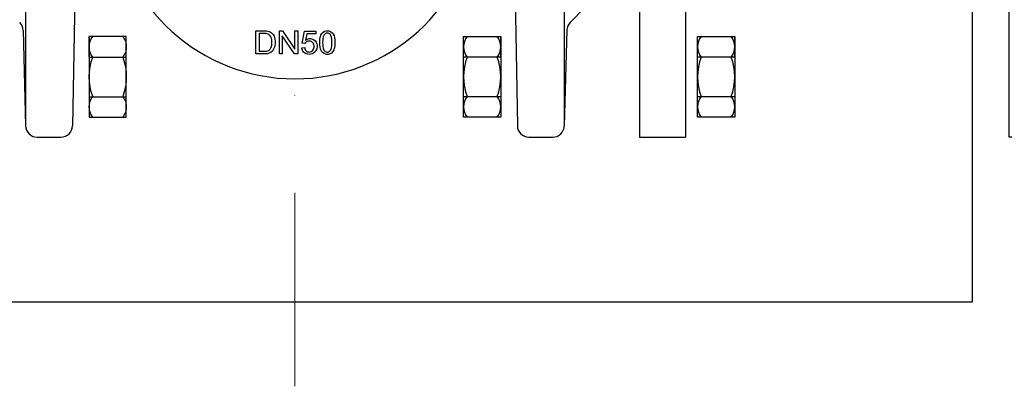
# Model space of a CAD drawing. Header units: centimetres. Extents: x 6548225 to 6568523, y 5576177 to 5581907.
# Tile 15 of 28: x 6567096 to 6567350, y 5578390 to 5578484. Entities that reach past the tile are written whole.
import ezdxf

# ---------------------------------------------------------------- set-up
doc = ezdxf.new("R2010")
doc.units = ezdxf.units.CM
doc.linetypes.add('DASHDOT', pattern=[1, 0.5, -0.25, 0, -0.25])
doc.linetypes.add('phl_thick', pattern=[0])
for name, color, linetype, lineweight in [('_TB-OPIS', 7, 'Continuous', 25), ('GRUNT', 7, 'Continuous', 13), ('HAWLE', 7, 'Continuous', 25), ('HAWLE OSIE SYMETRII', 5, 'DASHDOT', 9)]:
    doc.layers.add(name, color=color, linetype=linetype, lineweight=lineweight)
doc.layers.add('projection', color=7, linetype='Continuous')

# ---------------------------------------------------------------- blocks, each defined once
blk = doc.blocks.new('A$C085A3C0E')
at = {"layer": 'HAWLE'}
for p, q in [((-10.39, 0), (-10.39, 9.6)), ((-10.39, 9.6), (10.39, 9.6)), ((-5.14, 0), (-5.14, 9.6)), ((5.12, 0), (5.12, 9.6)), ((10.39, 9.6), (10.39, 0)), ((10.39, 0), (-10.39, 0)), ((5.12, 0), (10.39, 0))]:
    blk.add_line(p, q, dxfattribs=at)
for centre, radius, start, end in [((-7.75, 5.44), 4.16, 50.6539, 129.3461), ((0, -4.74), 14.34, 69.1032, 110.8968), ((7.75, 5.44), 4.16, 50.6539, 129.3461), ((-7.75, 4.16), 4.16, 230.6539, 309.3461), ((0, 14.34), 14.34, 249.1032, 290.8968), ((7.75, 4.16), 4.16, 230.6539, 309.3461)]:
    blk.add_arc(centre, radius, start, end, dxfattribs=at)
blk = doc.blocks.new('A$C63974889')
at = {"layer": 'projection', "color": 7, "linetype": 'phl_thick'}
for p, q in [((42.25, 217), (122.75, 217)), ((42.25, 170.5), (42.25, 217)), ((79.470886, 216.120544), (79.848192, 216.198303)), ((79.848192, 216.198303), (80.226826, 216.265549)), ((80.226826, 216.265549), (80.606319, 216.322296)), ((80.606319, 216.322296), (80.9862, 216.368546)), ((80.9862, 216.368546), (81.365993, 216.404343)), ((81.365993, 216.404343), (81.745215, 216.429779)), ((81.745215, 216.429779), (82.123379, 216.444962)), ((82.123379, 216.444962), (82.5, 216.449997)), ((82.876621, 216.444962), (82.5, 216.449997)), ((83.254785, 216.429779), (82.876621, 216.444962)), ((83.634007, 216.404343), (83.254785, 216.429779)), ((84.0138, 216.368546), (83.634007, 216.404343)), ((84.393681, 216.322296), (84.0138, 216.368546)), ((84.773174, 216.265549), (84.393681, 216.322296)), ((85.151808, 216.198303), (84.773174, 216.265549)), ((85.529114, 216.120544), (85.151808, 216.198303)), ((122.75, 170.5), (122.75, 217)), ((75.868831, 214.77652), (76.208633, 214.95578)), ((76.208633, 214.95578), (76.55407, 215.125351)), ((76.55407, 215.125351), (76.904765, 215.285141)), ((76.904765, 215.285141), (77.260292, 215.435028)), ((77.260292, 215.435028), (77.620221, 215.574921)), ((77.620221, 215.574921), (77.984123, 215.704681)), ((77.984123, 215.704681), (78.35157, 215.824249)), ((78.35157, 215.824249), (78.722132, 215.933472)), ((78.722132, 215.933472), (79.095381, 216.032272)), ((79.095381, 216.032272), (79.470886, 216.120544)), ((85.904622, 216.032288), (85.529114, 216.120544)), ((86.277868, 215.933472), (85.904622, 216.032288)), ((86.64843, 215.824249), (86.277868, 215.933472)), ((87.015964, 215.70488), (86.64843, 215.824249)), ((87.379779, 215.574921), (87.015964, 215.70488)), ((87.739708, 215.435028), (87.379779, 215.574921)), ((88.095296, 215.285248), (87.739708, 215.435028)), ((88.44593, 215.125351), (88.095296, 215.285248)), ((88.791367, 214.95578), (88.44593, 215.125351)), ((89.131176, 214.776535), (88.791367, 214.95578)), ((76.208633, 197.044228), (75.868831, 197.223473)), ((76.55407, 196.874649), (76.208633, 197.044228)), ((76.904765, 196.714859), (76.55407, 196.874649)), ((77.260292, 196.564972), (76.904765, 196.714859)), ((77.620221, 196.425087), (77.260292, 196.564972)), ((77.984123, 196.295311), (77.620221, 196.425087)), ((78.35157, 196.175758), (77.984123, 196.295311)), ((78.722132, 196.066521), (78.35157, 196.175758)), ((79.095381, 195.967728), (78.722132, 196.066521)), ((79.470886, 195.879448), (79.095381, 195.967728)), ((79.848192, 195.801697), (79.470886, 195.879448)), ((85.151808, 195.801697), (85.529114, 195.879448)), ((85.529114, 195.879448), (85.904622, 195.967712)), ((85.904622, 195.967712), (86.277868, 196.066521)), ((86.277868, 196.066521), (86.64843, 196.175758)), ((86.64843, 196.175758), (87.015877, 196.295311)), ((87.015877, 196.295311), (87.379779, 196.425087)), ((87.379779, 196.425087), (87.739708, 196.564972)), ((87.739708, 196.564972), (88.095235, 196.714859)), ((88.095235, 196.714859), (88.44593, 196.874649)), ((88.44593, 196.874649), (88.791367, 197.044228)), ((88.791367, 197.044228), (89.131169, 197.223473)), ((80.226826, 195.734444), (79.848192, 195.801697)), ((80.606319, 195.677696), (80.226826, 195.734444)), ((80.9862, 195.631447), (80.606319, 195.677696)), ((81.365993, 195.595657), (80.9862, 195.631447)), ((81.745215, 195.570221), (81.365993, 195.595657)), ((82.123379, 195.555038), (81.745215, 195.570221)), ((82.5, 195.550003), (82.123379, 195.555038)), ((82.5, 195.550003), (82.876621, 195.555038)), ((82.876621, 195.555038), (83.254785, 195.570221)), ((83.254785, 195.570221), (83.634008, 195.595642)), ((83.634008, 195.595642), (84.0138, 195.631447)), ((84.0138, 195.631447), (84.393681, 195.677696)), ((84.393681, 195.677696), (84.773174, 195.734444)), ((84.773174, 195.734444), (85.151808, 195.801697)), ((147.5, 187.699997), (160.5, 187.699997)), ((147.5, 173.800003), (147.5, 187.699997)), ((160.5, 173.800003), (160.5, 187.699997)), ((144.200001, 170.5), (147.5, 173.800003)), ((147.5, 173.800003), (160.5, 173.800003)), ((163.800003, 170.5), (160.5, 173.800003)), ((0, 170.5), (42.25, 170.5)), ((0, 0), (0, 170.5)), ((42.261292, 170.494774), (42.25, 170.5)), ((42.295406, 170.478989), (42.261292, 170.494774)), ((42.352692, 170.45253), (42.295406, 170.478989)), ((42.433502, 170.415253), (42.352692, 170.45253)), ((42.538151, 170.367058), (42.433502, 170.415253)), ((122.461849, 170.367058), (122.566498, 170.415253)), ((122.566498, 170.415253), (122.647308, 170.45253)), ((122.647308, 170.45253), (122.704594, 170.478989)), ((122.704594, 170.478989), (122.738708, 170.494774)), ((122.738708, 170.494774), (122.75, 170.5)), ((122.75, 170.5), (144.200001, 170.5)), ((144.210564, 170.49865), (144.200001, 170.5)), ((144.242683, 170.494583), (144.210564, 170.49865)), ((144.297016, 170.48774), (144.242683, 170.494583)), ((144.374218, 170.478073), (144.297016, 170.48774)), ((144.474758, 170.465591), (144.374218, 170.478073)), ((144.598515, 170.450394), (144.474758, 170.465591)), ((144.745224, 170.432648), (144.598515, 170.450394)), ((144.914627, 170.412491), (144.745224, 170.432648)), ((145.10638, 170.390106), (144.914627, 170.412491)), ((162.893623, 170.390106), (163.085373, 170.412491)), ((163.085373, 170.412491), (163.254776, 170.432648)), ((163.254776, 170.432648), (163.401482, 170.450394)), ((163.401482, 170.450394), (163.525238, 170.465591)), ((163.525238, 170.465591), (163.625786, 170.478073)), ((163.625786, 170.478073), (163.70298, 170.48774)), ((163.70298, 170.48774), (163.757317, 170.494583)), ((163.757317, 170.494583), (163.789436, 170.49865)), ((163.789436, 170.49865), (163.800003, 170.5)), ((163.800003, 170.5), (165, 170.5)), ((165, 0), (165, 170.5)), ((42.666779, 170.307953), (42.538151, 170.367058)), ((42.819466, 170.237999), (42.666779, 170.307953)), ((42.996304, 170.157249), (42.819466, 170.237999)), ((43.197361, 170.065781), (42.996304, 170.157249)), ((43.422539, 169.963768), (43.197361, 170.065781)), ((43.671696, 169.851456), (43.422539, 169.963768)), ((43.944672, 169.729057), (43.671696, 169.851456)), ((44.241295, 169.59684), (43.944672, 169.729057)), ((44.561253, 169.455132), (44.241295, 169.59684)), ((44.904167, 169.304329), (44.561253, 169.455132)), ((45.269665, 169.144821), (44.904167, 169.304329)), ((45.657413, 168.976974), (45.269665, 169.144821)), ((46.067051, 168.801208), (45.657413, 168.976974)), ((46.498039, 168.618027), (46.067051, 168.801208)), ((46.949841, 168.427917), (46.498039, 168.618027)), ((47.421906, 168.2314), (46.949841, 168.427917)), ((47.91357, 168.029037), (47.421906, 168.2314)), ((48.42411, 167.821434), (47.91357, 168.029037)), ((116.57589, 167.821434), (117.08643, 168.029037)), ((117.08643, 168.029037), (117.578094, 168.2314)), ((117.578094, 168.2314), (118.050159, 168.427917)), ((118.050159, 168.427917), (118.501961, 168.618027)), ((118.501961, 168.618027), (118.932949, 168.801208)), ((118.932949, 168.801208), (119.342587, 168.976974)), ((119.342587, 168.976974), (119.730335, 169.144821)), ((119.730335, 169.144821), (120.095833, 169.304329)), ((120.095833, 169.304329), (120.438747, 169.455132)), ((120.438747, 169.455132), (120.758705, 169.59684)), ((120.758705, 169.59684), (121.055328, 169.729057)), ((121.055328, 169.729057), (121.328304, 169.851456)), ((121.328304, 169.851456), (121.577461, 169.963768)), ((121.577461, 169.963768), (121.802639, 170.065781)), ((121.802639, 170.065781), (122.003696, 170.157249)), ((122.003696, 170.157249), (122.180534, 170.237999)), ((122.180534, 170.237999), (122.333221, 170.307953)), ((122.333221, 170.307953), (122.461849, 170.367058)), ((145.319592, 170.365761), (145.10638, 170.390106)), ((145.553219, 170.339745), (145.319592, 170.365761)), ((145.806213, 170.312355), (145.553219, 170.339745)), ((146.077374, 170.283913), (145.806213, 170.312355)), ((146.364952, 170.254761), (146.077374, 170.283913)), ((146.667107, 170.225266), (146.364952, 170.254761)), ((146.982063, 170.195763), (146.667107, 170.225266)), ((147.314827, 170.165985), (146.982063, 170.195763)), ((147.668549, 170.135895), (147.314827, 170.165985)), ((148.042152, 170.105865), (147.668549, 170.135895)), ((148.434547, 170.076263), (148.042152, 170.105865)), ((148.844498, 170.047485), (148.434547, 170.076263)), ((149.27037, 170.01989), (148.844498, 170.047485)), ((149.710434, 169.993843), (149.27037, 170.01989)), ((150.162979, 169.969688), (149.710434, 169.993843)), ((150.626434, 169.947762), (150.162979, 169.969688)), ((151.0989, 169.928291), (150.626434, 169.947762)), ((151.578232, 169.911499), (151.0989, 169.928291)), ((152.062286, 169.897598), (151.578232, 169.911499)), ((152.548859, 169.886772), (152.062286, 169.897598)), ((153.035599, 169.879051), (152.548859, 169.886772)), ((153.520111, 169.874428), (153.035599, 169.879051)), ((154, 169.872887), (153.520111, 169.874428)), ((154, 169.872887), (154.479889, 169.874428)), ((154.479889, 169.874428), (154.964401, 169.879051)), ((154.964401, 169.879051), (155.451141, 169.886772)), ((155.451141, 169.886772), (155.937714, 169.897598)), ((155.937714, 169.897598), (156.421768, 169.911499)), ((156.421768, 169.911499), (156.9011, 169.928291)), ((156.9011, 169.928291), (157.373566, 169.947762)), ((157.373566, 169.947762), (157.837021, 169.969688)), ((157.837021, 169.969688), (158.289566, 169.993843)), ((158.289566, 169.993843), (158.72963, 170.01989)), ((158.72963, 170.01989), (159.155502, 170.047485)), ((159.155502, 170.047485), (159.565453, 170.076263)), ((159.565453, 170.076263), (159.957848, 170.105865)), ((159.957848, 170.105865), (160.331451, 170.135895)), ((160.331451, 170.135895), (160.685173, 170.165985)), ((160.685173, 170.165985), (161.017937, 170.195763)), ((161.017937, 170.195763), (161.332893, 170.225266)), ((161.332893, 170.225266), (161.635048, 170.254761)), ((161.635048, 170.254761), (161.92263, 170.283913)), ((161.92263, 170.283913), (162.193787, 170.312355)), ((162.193787, 170.312355), (162.446777, 170.339745)), ((162.446777, 170.339745), (162.680405, 170.365761)), ((162.680405, 170.365761), (162.893623, 170.390106)), ((48.952801, 167.609169), (48.42411, 167.821434)), ((49.498905, 167.392845), (48.952801, 167.609169)), ((50.061615, 167.173096), (49.498905, 167.392845)), ((50.640018, 166.950569), (50.061615, 167.173096)), ((51.233215, 166.725891), (50.640018, 166.950569)), ((51.840292, 166.499733), (51.233215, 166.725891)), ((52.460241, 166.272743), (51.840292, 166.499733)), ((53.091978, 166.04557), (52.460241, 166.272743)), ((53.734413, 165.818871), (53.091978, 166.04557)), ((54.388105, 165.592728), (53.734413, 165.818871)), ((55.06094, 165.364761), (54.388105, 165.592728)), ((55.753717, 165.13517), (55.06094, 165.364761)), ((109.246283, 165.13517), (109.93906, 165.364761)), ((109.93906, 165.364761), (110.611895, 165.592728)), ((110.611895, 165.592728), (111.265587, 165.818871)), ((111.265587, 165.818871), (111.908022, 166.04557)), ((111.908022, 166.04557), (112.539759, 166.272743)), ((112.539759, 166.272743), (113.159708, 166.499733)), ((113.159708, 166.499733), (113.766785, 166.725891)), ((113.766785, 166.725891), (114.359982, 166.950569)), ((114.359982, 166.950569), (114.938385, 167.173096)), ((114.938385, 167.173096), (115.501095, 167.392845)), ((115.501095, 167.392845), (116.047199, 167.609169)), ((116.047199, 167.609169), (116.57589, 167.821434)), ((56.465977, 164.904594), (55.753717, 165.13517)), ((57.197254, 164.673683), (56.465977, 164.904594)), ((57.947021, 164.443108), (57.197254, 164.673683)), ((58.714685, 164.213562), (57.947021, 164.443108)), ((59.499641, 163.985741), (58.714685, 164.213562)), ((60.301294, 163.76033), (59.499641, 163.985741)), ((61.119019, 163.538025), (60.301294, 163.76033)), ((61.952106, 163.319519), (61.119019, 163.538025)), ((62.799833, 163.105492), (61.952106, 163.319519)), ((63.661482, 162.896645), (62.799833, 163.105492)), ((64.536287, 162.693657), (63.661482, 162.896645)), ((100.463713, 162.693657), (101.338518, 162.896645)), ((101.338518, 162.896645), (102.200167, 163.105492)), ((102.200167, 163.105492), (103.047894, 163.319519)), ((103.047894, 163.319519), (103.880981, 163.538025)), ((103.880981, 163.538025), (104.698706, 163.76033)), ((104.698706, 163.76033), (105.500359, 163.985741)), ((105.500359, 163.985741), (106.285315, 164.213562)), ((106.285315, 164.213562), (107.052979, 164.443108)), ((107.052979, 164.443108), (107.802746, 164.673683)), ((107.802746, 164.673683), (108.534023, 164.904594)), ((108.534023, 164.904594), (109.246283, 165.13517)), ((65.423428, 162.497154), (64.536287, 162.693657)), ((66.322065, 162.30777), (65.423428, 162.497154)), ((67.231389, 162.126129), (66.322065, 162.30777)), ((68.150837, 161.952782), (67.231389, 162.126129)), ((69.079595, 161.788246), (68.150837, 161.952782)), ((70.01672, 161.633041), (69.079595, 161.788246)), ((70.961269, 161.487694), (70.01672, 161.633041)), ((71.912277, 161.352692), (70.961269, 161.487694)), ((72.868719, 161.228401), (71.912277, 161.352692)), ((73.829559, 161.115181), (72.868719, 161.228401)), ((74.793766, 161.013374), (73.829559, 161.115181)), ((75.760331, 160.923286), (74.793766, 161.013374)), ((76.728182, 160.845055), (75.760331, 160.923286)), ((77.696215, 160.778824), (76.728182, 160.845055)), ((78.663324, 160.724724), (77.696215, 160.778824)), ((79.628397, 160.682823), (78.663324, 160.724724)), ((80.590295, 160.653038), (79.628397, 160.682823)), ((81.547878, 160.635254), (80.590295, 160.653038)), ((82.5, 160.629356), (81.547878, 160.635254)), ((82.5, 160.629356), (83.452122, 160.635254)), ((83.452122, 160.635254), (84.409705, 160.653038)), ((84.409705, 160.653038), (85.371603, 160.682823)), ((85.371603, 160.682823), (86.336676, 160.724724)), ((86.336676, 160.724724), (87.303785, 160.778824)), ((87.303785, 160.778824), (88.271818, 160.845055)), ((88.271818, 160.845055), (89.239669, 160.923286)), ((89.239669, 160.923286), (90.206234, 161.013374)), ((90.206234, 161.013374), (91.170441, 161.115181)), ((91.170441, 161.115181), (92.131281, 161.228401)), ((92.131281, 161.228401), (93.087723, 161.352692)), ((93.087723, 161.352692), (94.038731, 161.487694)), ((94.038731, 161.487694), (94.98328, 161.633041)), ((94.98328, 161.633041), (95.920405, 161.788246)), ((95.920405, 161.788246), (96.849163, 161.952782)), ((96.849163, 161.952782), (97.768611, 162.126129)), ((97.768611, 162.126129), (98.677935, 162.30777)), ((98.677935, 162.30777), (99.576572, 162.497154)), ((99.576572, 162.497154), (100.463713, 162.693657)), ((0, 83.5), (165, 83.5)), ((0, 0), (165, 0))]:
    blk.add_line(p, q, dxfattribs=at)
for radius in [6.5, 4.5, 2]:
    blk.add_circle((82.5, 206), radius, dxfattribs=at)
for start, end in [(127.07314259, 232.92683346), (307.07316654, 52.92685741)]:
    blk.add_arc((82.5, 206), 11, start, end, dxfattribs=at)

msp = doc.modelspace()

# ---------------------------------------------------------------- linework, layer by layer
for p, q in [((6567110.189, 5578493.964), (6567109.542, 5578456.886)), ((6567223.792, 5578493.964), (6567224.439, 5578456.886)), ((6567097.414, 5578489.663), (6567097.414, 5578456.86)), ((6567236.567, 5578489.663), (6567236.567, 5578456.86)), ((6567096.767, 5578481.573), (6567097.414, 5578456.86)), ((6567237.214, 5578481.573), (6567236.567, 5578456.86))]:
    msp.add_line(p, q)
at = {"ltscale": 0.13784}
msp.add_line((6567241.99, 5578487.514), (6567238.091, 5578483.616), dxfattribs=at)
at = {"ltscale": 0.15}
for p, q in [((6567156.922, 5578475.438), (6567156.922, 5578481.438)), ((6567162.967, 5578475.438), (6567162.967, 5578481.438)), ((6567167.694, 5578481.438), (6567167.694, 5578475.438))]:
    msp.add_line(p, q, dxfattribs=at)
at = {"ltscale": 0.020361}
msp.add_line((6567162.967, 5578481.438), (6567163.781, 5578481.438), dxfattribs=at)
at = {"ltscale": 0.141693}
msp.add_line((6567163.781, 5578481.438), (6567166.933, 5578476.728), dxfattribs=at)
at = {"ltscale": 0.11777}
msp.add_line((6567166.933, 5578476.728), (6567166.933, 5578481.438), dxfattribs=at)
at = {"ltscale": 0.019032}
msp.add_line((6567166.933, 5578481.438), (6567167.694, 5578481.438), dxfattribs=at)
at = {"ltscale": 0.078404}
msp.add_line((6567168.861, 5578478.275), (6567169.442, 5578481.356), dxfattribs=at)
at = {"ltscale": 0.074591}
msp.add_line((6567169.442, 5578481.356), (6567172.425, 5578481.356), dxfattribs=at)
at = {"ltscale": 0.017599}
msp.add_line((6567172.425, 5578481.356), (6567172.425, 5578480.653), dxfattribs=at)
at = {"ltscale": 0.114597}
msp.add_line((6567157.716, 5578480.73), (6567157.716, 5578476.146), dxfattribs=at)
at = {"ltscale": 0.141778}
msp.add_line((6567166.88, 5578475.438), (6567163.728, 5578480.153), dxfattribs=at)
at = {"ltscale": 0.117872}
msp.add_line((6567163.728, 5578480.153), (6567163.728, 5578475.438), dxfattribs=at)
at = {"ltscale": 0.041116}
msp.add_line((6567170.031, 5578480.653), (6567169.708, 5578479.04), dxfattribs=at)
at = {"ltscale": 0.059857}
msp.add_line((6567172.425, 5578480.653), (6567170.031, 5578480.653), dxfattribs=at)
at = {"ltscale": 0.019407}
msp.add_line((6567168.73, 5578477.01), (6567169.503, 5578477.075), dxfattribs=at)
at = {"ltscale": 0.017438}
msp.add_line((6567169.552, 5578478.185), (6567168.861, 5578478.275), dxfattribs=at)
at = {"ltscale": 0.019031}
msp.add_line((6567163.728, 5578475.438), (6567162.967, 5578475.438), dxfattribs=at)
at = {"ltscale": 0.020362}
msp.add_line((6567167.694, 5578475.438), (6567166.88, 5578475.438), dxfattribs=at)
at = {"ltscale": 0.153236}
for p, q in [((6567100.413, 5578453.938), (6567106.542, 5578453.938)), ((6567227.438, 5578453.938), (6567233.568, 5578453.938))]:
    msp.add_line(p, q, dxfattribs=at)
msp.add_lwpolyline([(6567255.99, 5578618.938), (6567255.99, 5578453.938), (6567267.99, 5578453.938), (6567267.99, 5578618.938)], close=True)
for points in [[(6567156.922, 5578481.438), (6567158.295, 5578481.438), (6567158.982, 5578481.439), (6567159.668, 5578481.411), (6567160.025, 5578481.359), (6567160.372, 5578481.257), (6567160.678, 5578481.108), (6567160.954, 5578480.908), (6567161.332, 5578480.494), (6567161.604, 5578480.005), (6567161.72, 5578479.684), (6567161.801, 5578479.354), (6567161.878, 5578478.678), (6567161.875, 5578478.174), (6567161.819, 5578477.673), (6567161.717, 5578477.241), (6567161.563, 5578476.826), (6567161.384, 5578476.491), (6567161.157, 5578476.188), (6567160.782, 5578475.852), (6567160.333, 5578475.625), (6567159.911, 5578475.51), (6567159.62, 5578475.466), (6567159.037, 5578475.438), (6567158.228, 5578475.438), (6567156.922, 5578475.438)], [(6567173.391, 5578478.397), (6567173.431, 5578479.237), (6567173.494, 5578479.657), (6567173.574, 5578479.993), (6567173.688, 5578480.317), (6567173.927, 5578480.751), (6567174.263, 5578481.113), (6567174.657, 5578481.342), (6567175.1, 5578481.449), (6567175.434, 5578481.461), (6567175.767, 5578481.421), (6567176.195, 5578481.268), (6567176.561, 5578480.999), (6567176.732, 5578480.801), (6567176.874, 5578480.58), (6567177.085, 5578480.1), (6567177.205, 5578479.653), (6567177.271, 5578479.195), (6567177.304, 5578478.397)], [(6567157.716, 5578476.146), (6567158.689, 5578476.146), (6567159.338, 5578476.157), (6567159.66, 5578476.193), (6567159.945, 5578476.263), (6567160.214, 5578476.38), (6567160.429, 5578476.533), (6567160.605, 5578476.728), (6567160.777, 5578477.01), (6567160.902, 5578477.316), (6567161.004, 5578477.721), (6567161.053, 5578478.136), (6567161.062, 5578478.613), (6567161.026, 5578479.089), (6567160.961, 5578479.425), (6567160.849, 5578479.748), (6567160.61, 5578480.14), (6567160.28, 5578480.459), (6567160.053, 5578480.587), (6567159.805, 5578480.664), (6567159.537, 5578480.705), (6567158.997, 5578480.73), (6567157.716, 5578480.73)], [(6567169.708, 5578479.04), (6567170.155, 5578479.284), (6567170.649, 5578479.406), (6567170.981, 5578479.412), (6567171.309, 5578479.363), (6567171.76, 5578479.186), (6567172.146, 5578478.893), (6567172.448, 5578478.508), (6567172.635, 5578478.056), (6567172.697, 5578477.703), (6567172.705, 5578477.344), (6567172.62, 5578476.812), (6567172.407, 5578476.316), (6567172.209, 5578476.034), (6567171.967, 5578475.787), (6567171.555, 5578475.52), (6567171.086, 5578475.373), (6567170.722, 5578475.337), (6567170.357, 5578475.352), (6567169.876, 5578475.464), (6567169.441, 5578475.698), (6567169.203, 5578475.908), (6567169.008, 5578476.16), (6567168.818, 5578476.568), (6567168.73, 5578477.01)], [(6567169.503, 5578477.075), (6567169.565, 5578476.795), (6567169.672, 5578476.529), (6567169.813, 5578476.32), (6567169.997, 5578476.148), (6567170.216, 5578476.025), (6567170.458, 5578475.958), (6567170.72, 5578475.943), (6567170.98, 5578475.982), (6567171.223, 5578476.078), (6567171.438, 5578476.226), (6567171.631, 5578476.43), (6567171.777, 5578476.669), (6567171.875, 5578476.948), (6567171.92, 5578477.241), (6567171.921, 5578477.554), (6567171.871, 5578477.862), (6567171.777, 5578478.111), (6567171.632, 5578478.334), (6567171.445, 5578478.515), (6567171.222, 5578478.65), (6567170.962, 5578478.735), (6567170.69, 5578478.765), (6567170.282, 5578478.718), (6567169.908, 5578478.547), (6567169.711, 5578478.384), (6567169.552, 5578478.185)], [(6567176.511, 5578479.249), (6567176.443, 5578479.72), (6567176.387, 5578479.952), (6567176.293, 5578480.205), (6567176.151, 5578480.433), (6567175.981, 5578480.612), (6567175.776, 5578480.751), (6567175.552, 5578480.83), (6567175.315, 5578480.853), (6567175.085, 5578480.823), (6567174.869, 5578480.738), (6567174.677, 5578480.596), (6567174.524, 5578480.414), (6567174.427, 5578480.244), (6567174.296, 5578479.876), (6567174.231, 5578479.567), (6567174.164, 5578478.939), (6567174.148, 5578478.397)], [(6567174.148, 5578478.397), (6567174.172, 5578477.682), (6567174.21, 5578477.326), (6567174.289, 5578476.913), (6567174.352, 5578476.712), (6567174.471, 5578476.468), (6567174.639, 5578476.254), (6567174.82, 5578476.101), (6567175.032, 5578475.995), (6567175.261, 5578475.945), (6567175.495, 5578475.953), (6567175.72, 5578476.017), (6567175.922, 5578476.136), (6567176.111, 5578476.316), (6567176.26, 5578476.53), (6567176.366, 5578476.779), (6567176.435, 5578477.041), (6567176.514, 5578477.579), (6567176.546, 5578478.23), (6567176.536, 5578478.882), (6567176.511, 5578479.249)], [(6567177.304, 5578478.397), (6567177.261, 5578477.536), (6567177.195, 5578477.107), (6567177.011, 5578476.49), (6567176.774, 5578476.054), (6567176.438, 5578475.69), (6567176.046, 5578475.46), (6567175.604, 5578475.35), (6567175.268, 5578475.337), (6567174.934, 5578475.376), (6567174.503, 5578475.525), (6567174.134, 5578475.792), (6567173.965, 5578475.984), (6567173.824, 5578476.198), (6567173.619, 5578476.666), (6567173.48, 5578477.233), (6567173.411, 5578477.814), (6567173.391, 5578478.397)]]:
    msp.add_lwpolyline(points)
for centre, radius, start, end in [((6567166.99, 5578516.438), 47.417, 185.72411, 354.27589), ((6567093.768, 5578481.494), 3, 1.5048, 44.99977), ((6567240.213, 5578481.494), 3, 135.00023, 178.4952), ((6567100.413, 5578456.938), 3, 181.5, 270), ((6567106.542, 5578456.938), 3, 270, 359), ((6567227.438, 5578456.938), 3, 181, 270), ((6567233.568, 5578456.938), 3, 270, 358.5)]:
    msp.add_arc(centre, radius, start, end)
at = {"layer": 'HAWLE'}
msp.add_lwpolyline([(6566991.99, 5578496.184), (6566991.99, 5578411.438), (6567341.99, 5578411.438), (6567341.99, 5578496.184)], dxfattribs=at)
at = {"layer": 'HAWLE OSIE SYMETRII', "ltscale": 100}
msp.add_line((6567166.99, 5578389.587), (6567166.99, 5578683.29), dxfattribs=at)

# ---------------------------------------------------------------- block references
at = {"layer": '_TB-OPIS', "rotation": 90}
msp.add_blockref('A$C63974889', (6567521.99, 5578453.938), dxfattribs=at)
at = {"layer": 'GRUNT', "xscale": -1, "rotation": 269.9999999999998}
msp.add_blockref('A$C085A3C0E', (6567113.835, 5578469.532), dxfattribs=at)
at = {"layer": 'GRUNT', "rotation": 90.00000000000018}
for p in [(6567220.145, 5578469.532), (6567280.59, 5578469.532)]:
    msp.add_blockref('A$C085A3C0E', p, dxfattribs=at)

doc.saveas('drawing.dxf')
